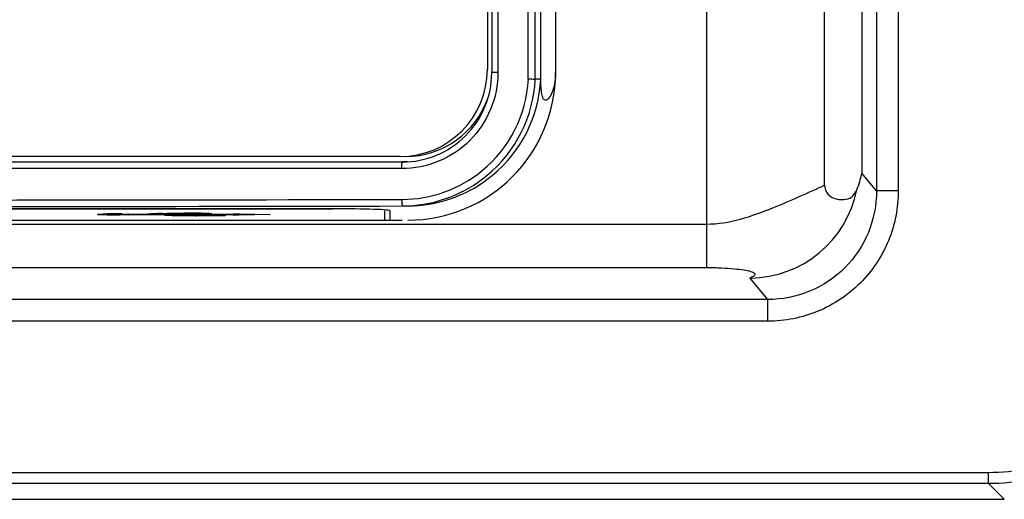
# Model space of a CAD drawing. Header units: millimetres. Extents: x 0 to 3364, y 0 to 2378.
# Tile 20 of 36: x 1547 to 1592, y 1231 to 1253. Entities that reach past the tile are written whole.
import ezdxf

# ---------------------------------------------------------------- set-up
doc = ezdxf.new("R2010")
doc.units = ezdxf.units.MM
doc.header["$LTSCALE"] = 185.02
doc.layers.add('00_COMPONENTS', color=7, linetype='CONTINUOUS')

msp = doc.modelspace()

# ---------------------------------------------------------------- linework, layer by layer
at = {"layer": '00_COMPONENTS', "color": 7, "linetype": 'CONTINUOUS'}
for p, q in [((1583.418, 1245.604), (1583.418, 1367.52)), ((1568.172, 1363.165), (1568.172, 1250.765)), ((1570.167, 1250.45), (1570.167, 1363.48)), ((1570.417, 1250.455), (1570.417, 1363.485)), ((1567.972, 1363.015), (1567.972, 1250.915)), ((1571.092, 1278.735), (1571.092, 1250.77)), ((1563.972, 1246.915), (1497.772, 1246.915)), ((1564.071, 1246.665), (1497.672, 1246.665)), ((1564.321, 1246.67), (1564.071, 1246.67)), ((1560.922, 1244.522), (1500.822, 1244.522)), ((1500.872, 1244.515), (1560.872, 1244.515)), ((1550.443, 1244.281), (1550.578, 1244.284)), ((1550.498, 1244.279), (1550.582, 1244.283)), ((1550.582, 1244.283), (1550.635, 1244.285)), ((1551.401, 1244.278), (1551.528, 1244.272)), ((1551.535, 1244.272), (1551.528, 1244.272)), ((1551.535, 1244.272), (1551.545, 1244.272)), ((1551.545, 1244.272), (1551.778, 1244.272)), ((1551.778, 1244.272), (1552.303, 1244.272)), ((1552.303, 1244.272), (1552.31, 1244.272)), ((1552.31, 1244.272), (1552.412, 1244.28)), ((1552.375, 1244.277), (1552.425, 1244.277)), ((1552.412, 1244.28), (1552.425, 1244.281)), ((1552.425, 1244.281), (1552.674, 1244.298)), ((1552.425, 1244.277), (1552.553, 1244.277)), ((1552.553, 1244.277), (1552.56, 1244.277)), ((1552.56, 1244.277), (1552.662, 1244.285)), ((1552.662, 1244.285), (1552.675, 1244.286)), ((1552.674, 1244.298), (1553.276, 1244.31)), ((1552.675, 1244.286), (1552.925, 1244.303)), ((1553.019, 1244.272), (1553.012, 1244.272)), ((1553.012, 1244.272), (1553.019, 1244.272)), ((1553.019, 1244.272), (1553.624, 1244.272)), ((1553.276, 1244.31), (1553.876, 1244.312)), ((1553.624, 1244.272), (1553.882, 1244.272)), ((1553.726, 1244.249), (1553.973, 1244.238)), ((1553.873, 1244.312), (1553.876, 1244.312)), ((1553.876, 1244.312), (1553.881, 1244.312)), ((1553.882, 1244.312), (1553.936, 1244.316)), ((1553.882, 1244.272), (1554.132, 1244.272)), ((1553.936, 1244.316), (1554.016, 1244.319)), ((1553.953, 1244.317), (1554.126, 1244.317)), ((1554.123, 1244.317), (1554.126, 1244.317)), ((1554.126, 1244.317), (1554.131, 1244.317)), ((1554.132, 1244.317), (1554.186, 1244.321)), ((1554.132, 1244.272), (1554.501, 1244.272)), ((1554.186, 1244.321), (1554.266, 1244.324)), ((1554.266, 1244.324), (1554.314, 1244.326)), ((1554.501, 1244.272), (1554.57, 1244.272)), ((1554.529, 1244.328), (1554.57, 1244.328)), ((1554.57, 1244.328), (1554.789, 1244.327)), ((1554.57, 1244.272), (1554.718, 1244.272)), ((1554.612, 1244.243), (1554.665, 1244.243)), ((1554.612, 1244.23), (1554.617, 1244.23)), ((1554.617, 1244.237), (1554.867, 1244.235)), ((1554.665, 1244.243), (1555.293, 1244.243)), ((1554.718, 1244.272), (1554.82, 1244.272)), ((1554.82, 1244.272), (1555.293, 1244.272)), ((1554.862, 1244.235), (1554.867, 1244.235)), ((1555.293, 1244.272), (1556.337, 1244.272)), ((1555.293, 1244.243), (1555.961, 1244.243)), ((1556.333, 1244.294), (1556.417, 1244.292)), ((1556.358, 1244.277), (1556.587, 1244.277)), ((1556.417, 1244.292), (1556.587, 1244.289)), ((1556.587, 1244.289), (1556.632, 1244.288)), ((1556.632, 1244.288), (1558.022, 1244.26)), ((1563.272, 1243.994), (1563.272, 1244.431)), ((1563.522, 1243.994), (1563.522, 1244.431)), ((1498.472, 1243.994), (1563.272, 1243.994)), ((1563.272, 1243.999), (1563.522, 1243.999)), ((1563.522, 1243.994), (1564.072, 1243.994)), ((1450.098, 1231.205), (1591.645, 1231.205))]:
    msp.add_line(p, q, dxfattribs=at)
at = {"layer": '00_COMPONENTS', "color": 9, "linetype": 'CONTINUOUS'}
for p, q in [((1585.118, 1366.61), (1585.118, 1246.157)), ((1585.792, 1366.744), (1585.792, 1245.348)), ((1586.788, 1366.744), (1586.788, 1245.348)), ((1568.453, 1363.165), (1568.453, 1250.765)), ((1569.847, 1250.459), (1569.847, 1363.471)), ((1578.014, 1285.722), (1578.014, 1241.816)), ((1568.453, 1250.765), (1568.172, 1250.765)), ((1564.055, 1246.365), (1497.688, 1246.365)), ((1585.792, 1245.348), (1585.118, 1246.157)), ((1586.788, 1245.348), (1585.792, 1245.348)), ((1564.072, 1244.655), (1564.114, 1244.655)), ((1550.389, 1244.28), (1550.406, 1244.28)), ((1551.778, 1244.248), (1551.545, 1244.248)), ((1552.31, 1244.248), (1551.778, 1244.248)), ((1552.303, 1244.272), (1552.412, 1244.281)), ((1552.425, 1244.248), (1552.31, 1244.248)), ((1552.412, 1244.281), (1552.424, 1244.282)), ((1552.412, 1244.281), (1552.425, 1244.281)), ((1552.56, 1244.248), (1552.425, 1244.248)), ((1552.553, 1244.277), (1552.662, 1244.286)), ((1552.675, 1244.248), (1552.56, 1244.248)), ((1552.662, 1244.286), (1552.674, 1244.287)), ((1552.662, 1244.286), (1552.675, 1244.286)), ((1552.968, 1244.248), (1552.675, 1244.248)), ((1552.916, 1244.303), (1552.93, 1244.303)), ((1553.006, 1244.306), (1553.014, 1244.307)), ((1553.024, 1244.272), (1553.019, 1244.272)), ((1553.882, 1244.248), (1553.744, 1244.248)), ((1553.744, 1244.248), (1553.751, 1244.248)), ((1554.617, 1244.248), (1553.882, 1244.248)), ((1553.963, 1244.317), (1554.123, 1244.317)), ((1554.072, 1244.321), (1554.085, 1244.322)), ((1554.085, 1244.322), (1554.097, 1244.322)), ((1554.128, 1244.279), (1554.122, 1244.279)), ((1554.138, 1244.279), (1554.128, 1244.279)), ((1554.266, 1244.326), (1554.3, 1244.326)), ((1554.554, 1244.328), (1554.57, 1244.328)), ((1554.57, 1244.328), (1554.587, 1244.328)), ((1554.573, 1244.231), (1554.612, 1244.23)), ((1554.612, 1244.237), (1554.612, 1244.243)), ((1554.612, 1244.23), (1554.612, 1244.237)), ((1554.612, 1244.196), (1554.612, 1244.207)), ((1554.867, 1244.196), (1554.612, 1244.196)), ((1555.293, 1244.248), (1554.617, 1244.248)), ((1554.823, 1244.236), (1554.862, 1244.235)), ((1554.862, 1244.235), (1554.862, 1244.243)), ((1555.961, 1244.196), (1554.867, 1244.196)), ((1554.881, 1244.326), (1554.911, 1244.325)), ((1554.911, 1244.325), (1554.927, 1244.325)), ((1556.333, 1244.248), (1555.293, 1244.248)), ((1555.961, 1244.243), (1555.961, 1244.196)), ((1556.337, 1244.272), (1556.333, 1244.294)), ((1556.341, 1244.248), (1556.333, 1244.248)), ((1556.591, 1244.253), (1556.337, 1244.253)), ((1556.345, 1244.226), (1556.341, 1244.248)), ((1556.588, 1244.231), (1556.345, 1244.226)), ((1556.587, 1244.277), (1556.585, 1244.289)), ((1558.022, 1244.26), (1556.588, 1244.231)), ((1578.014, 1243.805), (1483.73, 1243.805)), ((1578.014, 1241.816), (1483.73, 1241.816)), ((1580.82, 1240.364), (1580.006, 1241.342)), ((1580.82, 1240.364), (1480.923, 1240.364)), ((1580.82, 1239.37), (1580.82, 1240.364)), ((1580.82, 1239.37), (1480.923, 1239.37)), ((1450.833, 1232.44), (1590.91, 1232.44)), ((1590.91, 1232.44), (1590.91, 1231.94)), ((1450.833, 1231.94), (1590.91, 1231.94)), ((1590.91, 1231.94), (1591.645, 1231.205))]:
    msp.add_line(p, q, dxfattribs=at)
at = {"layer": '00_COMPONENTS', "color": 7, "linetype": 'CONTINUOUS'}
for points in [[(1550.163, 1244.267), (1550.191, 1244.27), (1550.248, 1244.274)], [(1550.248, 1244.274), (1550.332, 1244.278), (1550.443, 1244.281)], [(1550.413, 1244.272), (1550.441, 1244.275), (1550.498, 1244.279)], [(1550.578, 1244.284), (1550.733, 1244.286), (1550.902, 1244.286), (1551.077, 1244.285), (1551.248, 1244.283), (1551.401, 1244.278)], [(1553.973, 1244.238), (1554.222, 1244.233), (1554.617, 1244.23)], [(1554.016, 1244.319), (1554.118, 1244.323), (1554.24, 1244.325)], [(1554.24, 1244.325), (1554.379, 1244.327), (1554.529, 1244.328)], [(1554.789, 1244.327), (1554.943, 1244.324), (1555.075, 1244.321), (1555.179, 1244.317), (1555.219, 1244.315), (1555.275, 1244.311), (1555.293, 1244.309)]]:
    msp.add_lwpolyline(points, dxfattribs=at)
for centre, radius, start, end in [((1563.972, 1250.915), 4, 270, 360), ((1564.072, 1250.765), 4.1, 269.9931, 360), ((1564.322, 1250.77), 6.771, 270, 360), ((1564.222, 1250.92), 4, 270, 341.0619), ((1564.061, 1250.763), 6.113, 272.4309, 309.4756), ((1564.319, 1250.758), 6.1, 307.2741, 309.4777), ((1564.311, 1250.768), 6.113, 270.103, 307.2765), ((1564.06, 1250.744), 6.094, 270.1081, 272.4449), ((1553.738, 1244.591), 0.341, 250.385, 254.1339), ((1553.745, 1244.616), 0.367, 254.1489, 259.3967), ((1553.751, 1244.647), 0.399, 259.4136, 266.4325), ((1553.88, 1244.347), 0.058, 273.3254, 278.5919), ((1554.607, 1244.358), 0.151, 271.8887, 276.2835), ((1554.607, 1244.347), 0.151, 272.0015, 277.6141), ((1554.617, 1244.379), 0.148, 269.8365, 279.7128), ((1554.618, 1244.376), 0.146, 279.723, 289.3017), ((1554.604, 1244.353), 0.158, 302.3993, 311.4557), ((1554.604, 1244.365), 0.159, 302.8599, 305.2137), ((1554.605, 1244.364), 0.157, 305.2123, 308.6955), ((1554.867, 1244.384), 0.148, 269.8393, 281.321), ((1556.336, 1244.376), 0.15, 273.5295, 282.8778), ((1556.333, 1244.405), 0.158, 302.7216, 305.1056), ((1556.583, 1244.41), 0.157, 302.7169, 307.8372)]:
    msp.add_arc(centre, radius, start, end, dxfattribs=at)
at = {"layer": '00_COMPONENTS', "color": 9, "linetype": 'CONTINUOUS'}
for centre, radius, start, end in [((1564.039, 1250.765), 5.817, 309.3993, 356.9887), ((1564.059, 1250.765), 6.115, 309.4749, 357.0774), ((1564.309, 1250.77), 6.115, 309.4749, 357.0774), ((1564.044, 1250.759), 5.809, 270.1128, 309.3968), ((1579.954, 1246.378), 5.036, 270.5976, 348.6414), ((1530.872, 18418.572), 17173.954, 269.8892389, 270.1107611), ((1530.872, 18401.822), 17156.904, 269.8891834, 270.1108166), ((1550.23, 1243.599), 0.672, 95.8109, 96.256), ((1550.659, 1235.071), 9.213, 91.6793, 91.7933), ((1550.759, 1231.401), 12.884, 90.857, 91.5678), ((1550.856, 1225.387), 18.899, 90.2553, 90.8804), ((1550.871, 1223.257), 21.029, 90.141, 90.2682), ((1550.872, 1223.886), 20.4, 89.0761, 90.1479), ((1550.947, 1229.374), 14.912, 88.8851, 89.0264), ((1551.372, 1241.807), 2.47, 86.2367, 86.5868), ((1551.394, 1246.383), 2.14, 273.7604, 273.8813), ((1551.407, 1246.197), 1.953, 273.8806, 274.0482), ((1552.928, 1238.11), 6.193, 92.2917, 93.2654), ((1553.147, 1238.703), 5.604, 92.6422, 93.2902), ((1553.22, 1237.16), 7.15, 92.4365, 92.66), ((1553.3, 1235.193), 9.118, 91.8486, 92.3271), ((1553.029, 1244.411), 0.139, 232.3695, 237.9727), ((1552.911, 1241.979), 2.27, 87.4973, 88.5692), ((1553.382, 1232.661), 11.651, 91.4396, 91.8092), ((1553.739, 1253.048), 8.829, 266.2598, 267.5218), ((1553.886, 1162.562), 81.75, 90.00885, 90.42917), ((1553.936, 1257.666), 13.452, 267.5347, 268.2646), ((1554.124, 1264.138), 19.926, 268.288, 268.8435), ((1554.264, 1270.876), 26.666, 268.8343, 268.9835), ((1554.089, 1249.553), 5.316, 266.3595, 267.7904), ((1554.347, 1275.543), 31.333, 268.9835, 269.1325), ((1554.435, 1281.371), 37.162, 269.1327, 269.2873), ((1554.008, 1242.535), 1.782, 94.1413, 94.3219), ((1554.029, 1242.243), 2.075, 93.8134, 94.1374), ((1554.188, 1251.93), 7.695, 267.7374, 268.1452), ((1554.247, 1253.781), 9.547, 268.1495, 268.5753), ((1554.531, 1289.17), 44.962, 269.2879, 269.4557), ((1554.298, 1255.77), 11.537, 268.5658, 268.6827), ((1554.418, 1261.394), 17.162, 268.7134, 269.2671), ((1554.426, 1232.226), 12.101, 91.2084, 91.5573), ((1554.722, 1311.533), 67.325, 269.47402, 269.90604), ((1554.258, 1242.54), 1.782, 94.1413, 94.3219), ((1554.279, 1242.248), 2.075, 93.8134, 94.1374), ((1554.48, 1229.677), 14.65, 90.9731, 91.2127), ((1554.554, 1270.981), 26.75, 269.2388, 269.4016), ((1554.51, 1227.996), 16.331, 90.8532, 90.9751), ((1554.698, 1286.069), 41.839, 269.4206, 269.8296), ((1554.567, 1223.42), 20.907, 90.0372, 90.7317), ((1554.571, 1265.22), 20.946, 269.8091, 270.6964), ((1554.573, 1223.583), 20.745, 89.3042, 89.9621), ((1554.98, 1292.356), 48.121, 269.5964, 269.8141), ((1554.61, 1226.912), 17.415, 89.1097, 89.2928), ((1554.613, 1261.492), 17.217, 270.7078, 270.9244), ((1554.975, 1239.862), 4.46, 87.1603, 87.3044), ((1554.997, 1240.307), 4.014, 87.0072, 87.1603)]:
    msp.add_arc(centre, radius, start, end, dxfattribs=at)
at = {"layer": '00_COMPONENTS', "color": 7, "linetype": 'CONTINUOUS'}
for centre, major_axis, start_param, end_param in [((1560.872, 1244.431), (2.4, 0), 1.549942, 1.570796), ((1560.922, 1244.431), (2.6, 0), 6.283185, 7.853982)]:
    msp.add_ellipse(centre, major_axis=major_axis, ratio=0.034921, start_param=start_param, end_param=end_param, dxfattribs=at)
at = {"layer": '00_COMPONENTS', "color": 9, "linetype": 'CONTINUOUS'}
for points, knots in [([(1568.453, 1250.765), (1568.453, 1250.192), (1568.224, 1249.035), (1567.245, 1247.573), (1565.783, 1246.594), (1564.627, 1246.365), (1564.055, 1246.365)], [0, 0, 0, 0, 0.250194, 0.500256, 0.750164, 1, 1, 1, 1]), ([(1564.055, 1246.365), (1564.055, 1246.403), (1564.057, 1246.472), (1564.056, 1246.572), (1564.068, 1246.619), (1564.064, 1246.665), (1564.072, 1246.665)], [0, 0, 0, 0, 0.380738, 0.704719, 0.921136, 1, 1, 1, 1]), ([(1583.418, 1245.604), (1582.633, 1245.233), (1580.909, 1244.462), (1579.051, 1243.805), (1578.014, 1243.805)], [0, 0, 0, 0, 0.455708, 1, 1, 1, 1]), ([(1585.792, 1245.348), (1585.793, 1244.7), (1585.54, 1243.389), (1584.437, 1241.728), (1582.779, 1240.618), (1581.468, 1240.363), (1580.82, 1240.364)], [0, 0, 0, 0, 0.250012, 0.500003, 0.749992, 1, 1, 1, 1]), ([(1586.788, 1245.348), (1586.788, 1244.571), (1586.481, 1242.999), (1585.155, 1241.009), (1583.169, 1239.679), (1581.597, 1239.37), (1580.82, 1239.37)], [0, 0, 0, 0, 0.250023, 0.50001, 0.749992, 1, 1, 1, 1]), ([(1564.055, 1244.95), (1564.055, 1244.912), (1564.057, 1244.844), (1564.057, 1244.749), (1564.068, 1244.693), (1564.064, 1244.655), (1564.072, 1244.65)], [0, 0, 0, 0, 0.373133, 0.693062, 0.911817, 1, 1, 1, 1]), ([(1550.16, 1244.252), (1550.147, 1244.253), (1550.098, 1244.259), (1550.145, 1244.267), (1550.157, 1244.268)], [0, 0, 0, 0, 0.518895, 1, 1, 1, 1]), ([(1550.411, 1244.239), (1550.384, 1244.24), (1550.3, 1244.243), (1550.216, 1244.246), (1550.16, 1244.252)], [0, 0, 0, 0, 0.325614, 1, 1, 1, 1]), ([(1550.162, 1244.268), (1550.174, 1244.27), (1550.244, 1244.275), (1550.314, 1244.278), (1550.371, 1244.279)], [0, 0, 0, 0, 0.175855, 1, 1, 1, 1]), ([(1551.534, 1244.248), (1551.366, 1244.237), (1550.991, 1244.233), (1550.617, 1244.234), (1550.411, 1244.239)], [0, 0, 0, 0, 0.450145, 1, 1, 1, 1]), ([(1551.237, 1244.283), (1551.265, 1244.282), (1551.359, 1244.28), (1551.453, 1244.277), (1551.52, 1244.273)], [0, 0, 0, 0, 0.296828, 1, 1, 1, 1]), ([(1552.424, 1244.282), (1552.435, 1244.283), (1552.486, 1244.287), (1552.536, 1244.291), (1552.575, 1244.293)], [0, 0, 0, 0, 0.221044, 1, 1, 1, 1]), ([(1552.674, 1244.287), (1552.685, 1244.288), (1552.736, 1244.292), (1552.786, 1244.296), (1552.825, 1244.298)], [0, 0, 0, 0, 0.221044, 1, 1, 1, 1]), ([(1552.68, 1244.298), (1552.721, 1244.3), (1552.919, 1244.307), (1553.117, 1244.309), (1553.274, 1244.31)], [0, 0, 0, 0, 0.20845, 1, 1, 1, 1]), ([(1553.163, 1244.237), (1553.127, 1244.24), (1553.076, 1244.244), (1553.025, 1244.246), (1553.01, 1244.247)], [0, 0, 0, 0, 0.712387, 1, 1, 1, 1]), ([(1553.883, 1244.289), (1553.706, 1244.289), (1553.42, 1244.289), (1553.133, 1244.282), (1553.024, 1244.272)], [0, 0, 0, 0, 0.618125, 1, 1, 1, 1]), ([(1554.122, 1244.279), (1554.098, 1244.28), (1554.019, 1244.282), (1553.939, 1244.285), (1553.883, 1244.289)], [0, 0, 0, 0, 0.301666, 1, 1, 1, 1]), ([(1553.891, 1244.314), (1553.903, 1244.314), (1553.963, 1244.318), (1554.023, 1244.32), (1554.072, 1244.321)], [0, 0, 0, 0, 0.203827, 1, 1, 1, 1]), ([(1554.501, 1244.275), (1554.469, 1244.275), (1554.348, 1244.275), (1554.227, 1244.277), (1554.138, 1244.279)], [0, 0, 0, 0, 0.26515, 1, 1, 1, 1]), ([(1554.141, 1244.319), (1554.152, 1244.319), (1554.21, 1244.323), (1554.268, 1244.325), (1554.314, 1244.326)], [0, 0, 0, 0, 0.204889, 1, 1, 1, 1]), ([(1555.221, 1244.287), (1555.199, 1244.286), (1555.089, 1244.281), (1554.979, 1244.278), (1554.891, 1244.277)], [0, 0, 0, 0, 0.199027, 1, 1, 1, 1]), ([(1554.927, 1244.325), (1554.951, 1244.324), (1555.037, 1244.323), (1555.124, 1244.32), (1555.185, 1244.317)], [0, 0, 0, 0, 0.284424, 1, 1, 1, 1]), ([(1555.207, 1244.316), (1555.25, 1244.314), (1555.416, 1244.303), (1555.259, 1244.289), (1555.221, 1244.287)], [0, 0, 0, 0, 0.528262, 1, 1, 1, 1]), ([(1590.91, 1232.44), (1592.144, 1232.44), (1594.639, 1232.932), (1597.794, 1235.043), (1599.905, 1238.197), (1600.397, 1240.692), (1600.397, 1241.926)], [0, 0, 0, 0, 0.250002, 0.5, 0.749997, 1, 1, 1, 1]), ([(1590.91, 1231.94), (1592.209, 1231.94), (1594.836, 1232.459), (1598.156, 1234.681), (1600.378, 1238.001), (1600.896, 1240.628), (1600.897, 1241.926)], [0, 0, 0, 0, 0.250003, 0.5, 0.749997, 1, 1, 1, 1]), ([(1580.006, 1241.342), (1579.996, 1241.354), (1580.058, 1241.394), (1580.11, 1241.41), (1580.179, 1241.447), (1580.228, 1241.479), (1580.244, 1241.53), (1580.203, 1241.572), (1580.136, 1241.605), (1579.978, 1241.658), (1579.69, 1241.712), (1579.242, 1241.767), (1578.667, 1241.806), (1578.243, 1241.816), (1578.014, 1241.816)], [0, 0, 0, 0, 0.018365, 0.051973, 0.08266, 0.104614, 0.119421, 0.137268, 0.165947, 0.207485, 0.330387, 0.506187, 0.733261, 1, 1, 1, 1])]:
    msp.add_open_spline(points, degree=3, knots=knots, dxfattribs=at)
at = {"layer": '00_COMPONENTS', "color": 7, "linetype": 'CONTINUOUS'}
for points, knots in [([(1570.167, 1250.449), (1570.135, 1250.447), (1570.028, 1250.463), (1569.922, 1250.457), (1569.847, 1250.459)], [0, 0, 0, 0, 0.300214, 1, 1, 1, 1]), ([(1570.417, 1250.454), (1570.393, 1250.452), (1570.311, 1250.466), (1570.228, 1250.461), (1570.169, 1250.462)], [0, 0, 0, 0, 0.286458, 1, 1, 1, 1]), ([(1571.092, 1250.77), (1571.092, 1250.491), (1571.044, 1250.107), (1570.867, 1249.702), (1570.757, 1249.547), (1570.639, 1249.478), (1570.532, 1249.542), (1570.479, 1249.698), (1570.427, 1250.004), (1570.42, 1250.272), (1570.417, 1250.455)], [0, 0, 0, 0, 0.342581, 0.466308, 0.537214, 0.579287, 0.615485, 0.673199, 0.775085, 1, 1, 1, 1]), ([(1583.418, 1245.604), (1583.418, 1245.453), (1583.519, 1245.185), (1583.878, 1244.973), (1584.263, 1244.909), (1584.679, 1245.031), (1584.84, 1245.26), (1584.891, 1245.386)], [0, 0, 0, 0, 0.227047, 0.379936, 0.610377, 0.795636, 1, 1, 1, 1]), ([(1552.968, 1244.248), (1552.975, 1244.249), (1552.983, 1244.26), (1552.987, 1244.27), (1552.989, 1244.273)], [0, 0, 0, 0, 0.664158, 1, 1, 1, 1]), ([(1555.961, 1244.196), (1555.933, 1244.197), (1555.893, 1244.21), (1555.864, 1244.235), (1555.856, 1244.242)], [0, 0, 0, 0, 0.730545, 1, 1, 1, 1])]:
    msp.add_open_spline(points, degree=3, knots=knots, dxfattribs=at)
for points in [[(1584.891, 1245.386), (1584.992, 1245.634), (1585.07, 1245.893), (1585.118, 1246.157)], [(1551.545, 1244.248), (1551.53, 1244.249), (1551.516, 1244.256), (1551.504, 1244.264)], [(1552.929, 1244.283), (1552.915, 1244.287), (1552.901, 1244.292), (1552.888, 1244.298)], [(1553.012, 1244.272), (1552.984, 1244.272), (1552.956, 1244.276), (1552.929, 1244.283)], [(1553.889, 1244.29), (1553.902, 1244.292), (1553.914, 1244.298), (1553.924, 1244.306)], [(1554.623, 1244.208), (1554.647, 1244.211), (1554.67, 1244.219), (1554.69, 1244.232)], [(1554.627, 1244.197), (1554.648, 1244.2), (1554.67, 1244.208), (1554.689, 1244.22)], [(1556.337, 1244.272), (1556.365, 1244.271), (1556.394, 1244.278), (1556.417, 1244.292)], [(1556.341, 1244.248), (1556.368, 1244.249), (1556.396, 1244.258), (1556.418, 1244.272)], [(1556.587, 1244.277), (1556.602, 1244.276), (1556.618, 1244.278), (1556.633, 1244.282)], [(1556.591, 1244.253), (1556.618, 1244.254), (1556.646, 1244.263), (1556.668, 1244.277)]]:
    msp.add_open_spline(points, degree=3, dxfattribs=at)
at = {"layer": '00_COMPONENTS', "color": 9, "linetype": 'CONTINUOUS'}
msp.add_open_spline([(1553.024, 1244.272), (1553, 1244.273), (1552.975, 1244.28), (1552.955, 1244.293)], degree=3, dxfattribs=at)

doc.saveas('drawing.dxf')
